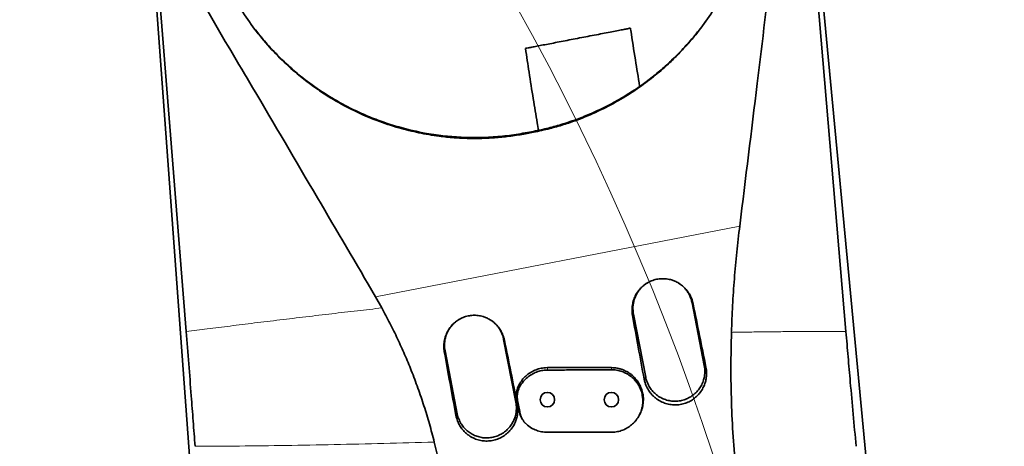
# Model space of a CAD drawing. Header units: millimetres. Extents: x 0 to 14900, y 0 to 10500.
# Tile 16 of 54: x 3570 to 4032, y 7211 to 7410. Entities that reach past the tile are written whole.
import ezdxf

# ---------------------------------------------------------------- set-up
doc = ezdxf.new("R2010")
doc.units = ezdxf.units.MM
doc.header["$LTSCALE"] = 25
doc.styles.add('SLDTEXTSTYLE0', font='TXT', dxfattribs={"width": 0.605})
doc.dimstyles.new('SLDDIMSTYLE0', dxfattribs={"dimtxt": 87.5, "dimasz": 87.5, "dimexe": 0, "dimexo": 0.0625, "dimgap": 21.875, "dimtad": 1, "dimdec": 0, "dimrnd": 1e-09, "dimzin": 12, "dimdsep": 46, "dimtxsty": 'SLDTEXTSTYLE0', "dimsah": 1, "dimcen": 0.09, "dimadec": 0, "dimazin": 3, "dimtfac": 1, "dimtofl": 0, "dimtmove": 0, "dimatfit": 3, "dimfxl": 1, "dimfrac": 2, "dimtolj": 1, "dimtzin": 12, "dimarcsym": 0})

# ---------------------------------------------------------------- blocks, each defined once
blk = doc.blocks.new('_D_4')
at = {"color": 7, "linetype": 'Continuous', "lineweight": 0}
for p, q in [((3834.77, 8686.72), (6504.77, 8686.72)), ((6467.27, 8686.72), (6467.27, 5572.45)), ((3865.67, 5572.45), (6504.77, 5572.45))]:
    blk.add_line(p, q, dxfattribs=at)
at = {"color": 7, "linetype": 'Continuous', "lineweight": 18}
for points in [[(6467.27, 8686.72), (6454.77, 8599.22), (6479.77, 8599.22)], [(6467.27, 5572.45), (6479.77, 5659.95), (6454.77, 5659.95)]]:
    blk.add_solid(points, dxfattribs=at)
at = {"color": 7, "linetype": 'Continuous', "lineweight": 18, "insert": (6354.47, 6995.9), "char_height": 87.5, "attachment_point": 1, "rotation": 90, "style": 'SLDTEXTSTYLE0'}
blk.add_mtext('3114', dxfattribs=at)

msp = doc.modelspace()

# ---------------------------------------------------------------- linework, layer by layer
at = {"color": 7, "linetype": 'Continuous', "lineweight": 35}
for p, q in [((3939.0821867, 7502.0155567), (3978.498426, 7084.449066)), ((3957.723647, 7264.3361961), (3937.7880333, 7499.3944008)), ((3685.5634466, 6719.8667526), (3630.1821089, 7476.1286725)), ((3631.6885682, 7473.3325408), (3648.4489175, 7264.3361961)), ((3808.3679427, 7357.1710684), (3811.2174026, 7357.7231395)), ((3811.3004547, 7358.1349382), (3808.4509948, 7357.5828671)), ((3740.183184, 7275.4055157), (3737.2240234, 7280.6925519)), ((3891.3404625, 7248.391865), (3885.6161926, 7277.8406805)), ((3858.1306315, 7272.4980286), (3863.8549014, 7243.0492131)), ((3802.994016, 7231.2190554), (3797.2697461, 7260.6678709)), ((3769.784185, 7255.325219), (3775.5084548, 7225.8764035)), ((3805.8351778, 7223.6025537), (3806.118156, 7223.136707))]:
    msp.add_line(p, q, dxfattribs=at)
at = {"color": 8, "linetype": 'Continuous', "lineweight": 18}
for p, q in [((3811.2174026, 7357.7231395), (3811.3004547, 7358.1349382)), ((3808.3679427, 7357.1710684), (3808.4509948, 7357.5828671)), ((3737.2240234, 7280.6925519), (3907.9362495, 7313.767342)), ((3886.1151416, 7277.3483976), (3885.6161926, 7277.8406805)), ((3857.6705105, 7271.8633274), (3858.1306315, 7272.4980286)), ((3797.6478653, 7260.2948035), (3797.2697461, 7260.6678709)), ((3769.4445704, 7254.8567471), (3769.784185, 7255.325219)), ((3817.7701662, 7246.3050148), (3817.7681648, 7247.449066)), ((3847.7697526, 7246.4528972), (3847.7681648, 7247.449066)), ((3892.0995704, 7247.6428989), (3891.3404625, 7248.391865)), ((3863.1351388, 7242.0563566), (3863.8549014, 7243.0492131)), ((3804.607898, 7238.1028364), (3804.2713577, 7238.9940027)), ((3803.6329086, 7230.5886985), (3802.994016, 7231.2190554)), ((3803.8007296, 7232.1069586), (3803.4529573, 7232.7226216)), ((3774.908584, 7225.0489283), (3775.5084548, 7225.8764035)), ((3804.9282286, 7226.2480398), (3804.5978113, 7226.8328585))]:
    msp.add_line(p, q, dxfattribs=at)
at = {"color": 7, "linetype": 'Continuous', "lineweight": 35, "flags": 128}
msp.add_lwpolyline([(3847.7679574, 7217.1890351), (3832.7679254, 7217.1773911), (3825.2679097, 7217.1711677), (3817.7678943, 7217.1646765)], dxfattribs=at)
at = {"color": 7, "linetype": 'Continuous', "lineweight": 35}
for centre in [(3817.7681648, 7232.449066), (3847.7681648, 7232.449066)]:
    msp.add_circle(centre, 3.4, dxfattribs=at)
at = {"color": 7, "linetype": 'Continuous', "lineweight": 18}
for centre, radius, start, end in [((3784.7681648, 6352.449066), 2334.27, 5.2453818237, 154.7931009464), ((2756.1113415, 6832.1130428), 1199.29, 4.6000701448, 55.4008189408)]:
    msp.add_arc(centre, radius, start, end, dxfattribs=at)
at = {"color": 7, "linetype": 'Continuous', "lineweight": 35}
for centre, major_axis, ratio, start_param, end_param in [((3871.322124, 7221.8213609), (-70.6006257, 363.2018766), 0.0685544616, 4.7702117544, 4.8525340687), ((3906.1243229, 7228.5641435), (-70.6015556, 363.201696), 0.1072743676, 1.4304732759, 1.5127981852), ((3782.8718736, 7204.6844895), (-70.6006257, 363.2018766), 0.0685544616, 4.7704399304, 4.8527660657), ((3817.91338, 7211.4736369), (-70.6015556, 363.201696), 0.1072743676, 1.4302405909, 1.5125693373)]:
    msp.add_ellipse(centre, major_axis=major_axis, ratio=ratio, start_param=start_param, end_param=end_param, dxfattribs=at)
for points, knots in [([(3927.2078807, 7500.7760177), (3927.4686666, 7497.4387226), (3927.9905085, 7490.7606752), (3927.9521826, 7480.6975261), (3927.1141812, 7468.8964992), (3925.3960851, 7455.4031915), (3921.5585192, 7425.3854875), (3915.8750313, 7378.1571724), (3910.6808354, 7336.0281152), (3907.9362495, 7313.767342)], [0, 0, 0, 0, 0.0534653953, 0.1069861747, 0.160451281, 0.2420457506, 0.3236487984, 0.6426195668, 1, 1, 1, 1]), ([(3737.2240234, 7280.6925519), (3728.13062, 7296.1458147), (3708.9141447, 7328.8021516), (3686.3782292, 7367.2720583), (3669.3420399, 7395.9403926), (3660.1343502, 7411.3078623), (3652.9497357, 7425.3264711), (3647.9831966, 7437.9624045), (3644.2423686, 7450.6271462), (3641.6137236, 7463.2044651), (3640.7591934, 7471.4827644), (3640.3319253, 7475.6219421)], [0, 0, 0, 0, 0.245007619, 0.5177580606, 0.6092259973, 0.7006854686, 0.7624805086, 0.8243962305, 0.886196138, 0.9430976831, 1, 1, 1, 1]), ([(3811.2174026, 7357.7231395), (3813.7866759, 7358.2670303), (3818.5167369, 7359.2683392), (3825.2873401, 7361.2220415), (3832.8665883, 7363.802204), (3841.5658601, 7367.4416506), (3851.0817991, 7372.3888088), (3859.7449893, 7377.8430111), (3867.5406426, 7383.6308449), (3873.9448467, 7389.1367635), (3879.3750014, 7394.4246528), (3884.8051634, 7400.2887031), (3890.6479289, 7407.5096128), (3896.6326245, 7416.280225), (3901.9228492, 7425.5935147), (3906.0730512, 7434.5585519), (3909.2579981, 7442.9988133), (3911.6388285, 7450.7818675), (3913.5707213, 7458.7246341), (3914.4293909, 7464.1007171), (3914.8603917, 7466.7991888)], [0, 0, 0, 0, 0.0486471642, 0.0895599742, 0.1304729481, 0.1969706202, 0.2641363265, 0.3292166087, 0.3868819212, 0.4445476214, 0.4863564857, 0.5281655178, 0.5937057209, 0.6598630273, 0.7269326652, 0.7946378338, 0.8455814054, 0.8969209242, 0.948260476, 1, 1, 1, 1]), ([(3671.4826459, 7419.6496132), (3673.3647745, 7416.5596947), (3677.1471335, 7410.3501397), (3683.8425772, 7401.612945), (3691.2976446, 7393.3354158), (3698.7794156, 7386.3728576), (3705.6485195, 7380.8775242), (3711.6351111, 7376.6376411), (3718.6982874, 7372.1785864), (3727.3857051, 7367.5116524), (3737.6558063, 7363.1000947), (3747.7522676, 7359.7580792), (3757.5083861, 7357.3640439), (3766.1564198, 7355.9109901), (3774.0079764, 7355.1066385), (3780.9532946, 7354.7730449), (3787.8619433, 7354.8103874), (3794.7121034, 7355.2156159), (3801.5666515, 7355.9611008), (3806.0963425, 7356.7669448), (3808.3679427, 7357.1710684)], [0, 0, 0, 0, 0.0684560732, 0.1375705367, 0.2076698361, 0.278465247, 0.3297765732, 0.372938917, 0.4161010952, 0.4862893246, 0.5572115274, 0.6245026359, 0.684169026, 0.7438349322, 0.7871441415, 0.8304530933, 0.8725902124, 0.9149757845, 0.9573611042, 1, 1, 1, 1]), ([(3891.8497764, 7409.527502), (3891.6943331, 7409.3016409), (3889.9559178, 7406.7757017), (3886.3109923, 7402.288123), (3880.8664817, 7396.1359521), (3875.3189384, 7390.6659381), (3869.7164848, 7385.7407348), (3862.5757339, 7380.1280758), (3854.6703447, 7374.8491804), (3845.9971005, 7370.0374308), (3838.8307599, 7366.6438285), (3831.8535414, 7363.8324962), (3825.1346789, 7361.5488946), (3818.2825077, 7359.6022659), (3813.6304265, 7358.6245982), (3811.3004547, 7358.1349382)], [0, 0, 0, 0, 0.0084732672, 0.0947615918, 0.1779919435, 0.261555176, 0.3341950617, 0.4070597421, 0.5401528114, 0.6249175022, 0.7104643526, 0.7824934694, 0.8547618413, 0.9272581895, 1, 1, 1, 1]), ([(3808.4509948, 7357.5828671), (3805.6206175, 7357.0902188), (3799.9466639, 7356.1026247), (3791.2952315, 7355.3398733), (3782.6629138, 7355.1163152), (3774.0817905, 7355.4746366), (3766.9145923, 7356.2436393), (3758.217889, 7357.6230623), (3749.6685513, 7359.5917941), (3740.1885143, 7362.6215555), (3732.4772846, 7365.6416465), (3725.8966697, 7368.7130855), (3718.661159, 7372.5592788), (3710.8678178, 7377.3543809), (3702.8539305, 7383.2781962), (3696.1084591, 7389.0622495), (3690.4542062, 7394.5481984), (3685.3679692, 7400.0498658), (3682.3473122, 7403.8862238), (3680.9845571, 7405.6169786)], [0, 0, 0, 0, 0.0595239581, 0.1193254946, 0.1799048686, 0.2386122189, 0.2975824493, 0.3296700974, 0.4218609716, 0.4800460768, 0.5373826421, 0.5949534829, 0.6320727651, 0.7092437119, 0.7869713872, 0.8416806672, 0.8965825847, 0.9533437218, 1, 1, 1, 1]), ([(3856.6293726, 7406.4492369), (3856.6390118, 7406.4510952), (3856.6680394, 7406.4566911), (3855.8532723, 7406.2996203), (3854.2361403, 7405.9878696), (3851.8850466, 7405.5346258), (3848.892652, 7404.957752), (3845.4937635, 7404.3025143), (3841.711302, 7403.5733314), (3837.8273891, 7402.8245907), (3833.8135414, 7402.0508012), (3829.8865977, 7401.293765), (3826.018016, 7400.5479798), (3822.3421217, 7399.839341), (3818.8889497, 7399.1736385), (3815.6240774, 7398.5442364), (3813.8204923, 7398.1965413), (3812.8742102, 7398.0141171)], [0, 0, 0, 0, 0.0385061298, 0.1159574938, 0.1905369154, 0.2675029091, 0.3382990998, 0.4114482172, 0.477491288, 0.5456592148, 0.6083946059, 0.6729996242, 0.734996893, 0.798703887, 0.8624269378, 0.9278199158, 1, 1, 1, 1]), ([(3861.0246009, 7379.3535023), (3860.3511557, 7383.4471729), (3858.929693, 7392.0878156), (3857.5015474, 7401.1167792), (3856.7839114, 7406.1057539), (3856.7324308, 7406.4636441)], [0, 0, 0, 0, 0.4552552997, 0.9609220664, 1, 1, 1, 1]), ([(3807.5001089, 7396.9788062), (3808.0481283, 7393.2496757), (3809.2014898, 7385.4013487), (3811.068362, 7373.7956309), (3812.576214, 7364.7509965), (3813.4466268, 7359.825871), (3813.653026, 7358.6579858)], [0, 0, 0, 0, 0.291762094, 0.6140424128, 0.9084786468, 1, 1, 1, 1]), ([(3812.8742102, 7398.0141171), (3812.0289705, 7397.8511718), (3810.3135756, 7397.5204779), (3808.6381021, 7397.1974802), (3807.6100002, 7396.9992827), (3807.5560794, 7396.9888879), (3807.530424, 7396.983942)], [0, 0, 0, 0, 0.254023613, 0.515535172, 0.7694916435, 1, 1, 1, 1]), ([(3907.9362495, 7313.767342), (3907.454612, 7309.6833677), (3906.4906825, 7301.5098693), (3905.3913037, 7289.102017), (3904.5395078, 7276.5940361), (3904.2229501, 7268.1891958), (3904.0645511, 7263.9835847)], [0, 0, 0, 0, 0.2491126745, 0.4985638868, 0.7490915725, 1, 1, 1, 1]), ([(3857.6705105, 7271.8633274), (3857.6074573, 7272.2733959), (3857.4809134, 7273.0963787), (3857.4224608, 7274.3557787), (3857.464405, 7275.6299706), (3857.6177745, 7276.8934965), (3857.8758904, 7278.1308382), (3858.2367833, 7279.3399738), (3858.7056345, 7280.5291067), (3859.2739407, 7281.667405), (3859.931215, 7282.7422975), (3860.6737962, 7283.7528398), (3861.5121316, 7284.7087509), (3862.7172183, 7285.8600962), (3864.0567557, 7286.8451091), (3865.4960638, 7287.6423445), (3866.617866, 7288.1418153), (3868.142332, 7288.669635), (3869.7146022, 7289.0010728), (3871.3033037, 7289.1296441), (3872.8856019, 7289.1253535), (3874.4543137, 7288.9256853), (3876.1476015, 7288.4921716), (3877.6822389, 7287.9308344), (3879.090993, 7287.1991741), (3880.6110353, 7286.1949897), (3881.8072026, 7285.182641), (3882.9064795, 7283.9907079), (3883.6621534, 7283.0211919), (3884.3372897, 7281.9875354), (3884.9292014, 7280.893611), (3885.431158, 7279.7398983), (3885.8384774, 7278.5545849), (3886.0242699, 7277.7445754), (3886.1151416, 7277.3483976)], [0, 0, 0, 0, 0.0274673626, 0.0551253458, 0.083384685, 0.1118518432, 0.1393227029, 0.1669862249, 0.1952619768, 0.2237520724, 0.2509471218, 0.2783379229, 0.3063551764, 0.3345933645, 0.3879080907, 0.4149923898, 0.4424973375, 0.4683548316, 0.5207184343, 0.5472844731, 0.5728548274, 0.6245330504, 0.6506905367, 0.6878657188, 0.7320365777, 0.7551761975, 0.8083069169, 0.8352546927, 0.8625718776, 0.8897225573, 0.9170575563, 0.9449716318, 0.9730854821, 1, 1, 1, 1]), ([(3864.8806503, 7287.2875197), (3864.6124469, 7287.1296215), (3863.8301947, 7286.6690896), (3862.6053058, 7285.711949), (3861.4879976, 7284.597903), (3860.6907416, 7283.6097598), (3859.9780142, 7282.5949762), (3859.2001484, 7281.2214894), (3858.5817736, 7279.663105), (3858.2029547, 7278.2631003), (3857.9912043, 7277.1076636), (3857.8784636, 7275.9263871), (3857.8511546, 7274.3792892), (3858.0203857, 7273.2401331), (3858.1306315, 7272.4980286)], [0, 0, 0, 0, 0.053816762, 0.1569640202, 0.2678547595, 0.3260416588, 0.3764052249, 0.482272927, 0.5982859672, 0.6653778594, 0.7329390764, 0.8012267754, 0.8705089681, 1, 1, 1, 1]), ([(3885.6161926, 7277.8406805), (3885.5471297, 7278.1597645), (3885.338913, 7279.1217664), (3884.9002599, 7280.3689691), (3884.2279307, 7281.8054039), (3883.421526, 7283.1565207), (3882.4403302, 7284.3929644), (3881.4844444, 7285.3690124), (3880.6426497, 7286.1012043), (3879.754573, 7286.7644451), (3879.1357557, 7287.1301763), (3878.8533573, 7287.2970784)], [0, 0, 0, 0, 0.0816924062, 0.2462932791, 0.3293189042, 0.4785252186, 0.6389334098, 0.7231020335, 0.8201820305, 0.9179397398, 1, 1, 1, 1]), ([(3764.7391841, 7212.5904047), (3764.0016465, 7215.4331372), (3762.5252961, 7221.1235165), (3759.9495522, 7229.5420992), (3757.1171687, 7237.8645303), (3754.0858111, 7245.8722765), (3750.8890202, 7253.5747945), (3747.5441124, 7260.974821), (3743.9951731, 7268.2717172), (3741.4543815, 7273.0265809), (3740.1831827, 7275.4055156)], [0, 0, 0, 0, 0.1292414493, 0.2587063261, 0.3879465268, 0.5173987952, 0.6376520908, 0.7580670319, 0.8789570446, 1, 1, 1, 1]), ([(3769.4445704, 7254.8567471), (3769.3820654, 7255.2633153), (3769.2566217, 7256.0792728), (3769.1986915, 7257.3279236), (3769.2402987, 7258.5912419), (3769.3923816, 7259.8440111), (3769.6483279, 7261.0708455), (3770.0061936, 7262.2697392), (3770.4711143, 7263.4488007), (3771.0346422, 7264.5774234), (3771.6863681, 7265.6431436), (3772.4226511, 7266.6450291), (3773.2538693, 7267.5927473), (3774.4487097, 7268.7342134), (3775.776837, 7269.7107639), (3777.2038641, 7270.5011452), (3778.3161082, 7270.9963319), (3779.8276187, 7271.5196375), (3781.3865463, 7271.8482415), (3782.9617836, 7271.9757108), (3784.5307131, 7271.9714462), (3786.0861929, 7271.7734495), (3787.7651905, 7271.3435752), (3789.2868676, 7270.7869562), (3790.6837152, 7270.0614501), (3792.1908708, 7269.0657336), (3793.3768699, 7268.0619437), (3794.4667788, 7266.8801112), (3795.2160024, 7265.9188216), (3795.8853656, 7264.8939481), (3796.4722065, 7263.809333), (3796.9698567, 7262.6654483), (3797.3736249, 7261.4903877), (3797.5578016, 7260.6874467), (3797.6478653, 7260.2948035)], [0, 0, 0, 0, 0.0274671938, 0.0551249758, 0.0833840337, 0.1118508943, 0.1393230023, 0.1669878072, 0.195264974, 0.2237565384, 0.2509505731, 0.2783403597, 0.3063565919, 0.3345937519, 0.3879060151, 0.4149890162, 0.4424925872, 0.4683504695, 0.5207147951, 0.5472811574, 0.5728532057, 0.6245348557, 0.6506940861, 0.6878713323, 0.7320446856, 0.755185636, 0.8083170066, 0.8352651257, 0.8625826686, 0.8897333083, 0.9170682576, 0.9449822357, 0.9730959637, 1, 1, 1, 1]), ([(3776.5394345, 7270.1139208), (3776.3907806, 7270.0314803), (3775.8917156, 7269.754709), (3774.7883474, 7268.9739168), (3773.603976, 7267.9283437), (3772.5713295, 7266.7394989), (3771.8724538, 7265.7838183), (3771.0541274, 7264.4385474), (3770.4076555, 7262.9943485), (3769.951833, 7261.4868102), (3769.7066901, 7260.3318173), (3769.5590384, 7259.1660356), (3769.5112684, 7257.979651), (3769.5610014, 7256.6913434), (3769.704925, 7255.8103755), (3769.784185, 7255.325219)], [0, 0, 0, 0, 0.0293874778, 0.0986604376, 0.2332756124, 0.3014193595, 0.3706788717, 0.4377735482, 0.5735072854, 0.6427939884, 0.7098957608, 0.7774676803, 0.8457662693, 0.9150621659, 1, 1, 1, 1]), ([(3797.2697461, 7260.6678709), (3797.1861758, 7261.0467276), (3796.9335424, 7262.1920132), (3796.3665879, 7263.670641), (3795.6323441, 7265.0628054), (3794.9941837, 7266.0562626), (3794.2789756, 7266.988105), (3793.4801573, 7267.8677515), (3792.3208209, 7268.9318021), (3791.3147596, 7269.6926728), (3790.5656936, 7270.0926906), (3790.5032818, 7270.1260199)], [0, 0, 0, 0, 0.0970470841, 0.2933738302, 0.3935895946, 0.4906749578, 0.5884405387, 0.6872573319, 0.7875167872, 0.9822959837, 1, 1, 1, 1]), ([(3648.4489175, 7264.3361961), (3648.8484925, 7259.3232318), (3649.6478178, 7249.2951036), (3650.7321621, 7235.309497), (3651.715697, 7222.4093049), (3652.301953, 7214.5429865), (3652.5949836, 7210.6111348)], [0, 0, 0, 0, 0.279976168, 0.5600751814, 0.7801107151, 1, 1, 1, 1]), ([(3904.0645511, 7263.9835847), (3903.9445546, 7258.544931), (3903.70456, 7247.6675563), (3904.0008287, 7231.352374), (3904.7417264, 7215.0845212), (3905.6731335, 7204.3257064), (3906.1394969, 7198.9386773)], [0, 0, 0, 0, 0.2510277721, 0.5020586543, 0.7506765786, 1, 1, 1, 1]), ([(3962.5036144, 7210.6111348), (3962.0407577, 7215.6162755), (3961.1148667, 7225.6284771), (3959.86388, 7239.611294), (3958.7321209, 7252.5188156), (3958.059725, 7260.3980067), (3957.723647, 7264.3361961)], [0, 0, 0, 0, 0.2800001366, 0.56010769, 0.7801323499, 1, 1, 1, 1]), ([(3804.2713577, 7238.9940027), (3804.6764218, 7239.7333006), (3805.4865445, 7241.2118864), (3807.1475382, 7243.1374499), (3809.0887424, 7244.7677368), (3811.2774878, 7246.0531494), (3813.6496099, 7246.9396201), (3815.8419333, 7247.3870921), (3817.2250524, 7247.4315921), (3817.7681648, 7247.449066)], [0, 0, 0, 0, 0.1506059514, 0.3012098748, 0.4518373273, 0.6024635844, 0.7526730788, 0.9028815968, 1, 1, 1, 1]), ([(3817.7681648, 7247.449066), (3820.4286157, 7247.449066), (3825.7495174, 7247.449066), (3835.7494227, 7247.449066), (3843.0891184, 7247.449066), (3847.7681648, 7247.449066)], [0, 0, 0, 0, 0.2660557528, 0.5321115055, 1, 1, 1, 1]), ([(3847.7681648, 7247.449066), (3848.2324641, 7247.4366938), (3849.1651492, 7247.4118404), (3850.5665124, 7247.2069885), (3851.9637744, 7246.8751942), (3853.2720831, 7246.4244629), (3854.4765941, 7245.8850485), (3855.5766643, 7245.2771527), (3856.633054, 7244.5716354), (3857.9510069, 7243.5193218), (3859.1321736, 7242.3031222), (3860.1467198, 7240.9529535), (3860.8213356, 7239.8755809), (3861.4004048, 7238.7488299), (3861.8812348, 7237.5828699), (3862.2663138, 7236.3672867), (3862.5241972, 7235.2208875), (3862.7306831, 7233.8225656), (3862.811891, 7232.1310745), (3862.6150685, 7229.9326118), (3862.1448598, 7228.0178569), (3861.5303126, 7226.4504208), (3861.0680649, 7225.450269), (3860.6987254, 7224.883966), (3860.563742, 7224.6769979)], [0, 0, 0, 0, 0.0438566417, 0.0880992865, 0.1335702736, 0.1794688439, 0.2187317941, 0.2582689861, 0.2982298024, 0.3387690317, 0.4176969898, 0.4577593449, 0.4984050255, 0.5377862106, 0.5774435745, 0.6175292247, 0.6582018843, 0.6883687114, 0.751052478, 0.8176841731, 0.8962954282, 0.936198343, 0.9766822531, 1, 1, 1, 1]), ([(3892.0995704, 7247.6428989), (3892.169695, 7247.2393938), (3892.3104272, 7246.4296033), (3892.3942069, 7245.1872976), (3892.3802665, 7243.9280896), (3892.2670106, 7242.7781805), (3892.0352847, 7241.4431689), (3891.5950041, 7239.8289859), (3890.8954461, 7238.1956207), (3890.117903, 7236.8422054), (3889.4136481, 7235.8239307), (3888.6174468, 7234.858169), (3887.4576838, 7233.673607), (3886.1534366, 7232.6415848), (3884.7377355, 7231.7861558), (3883.2547574, 7231.0536144), (3881.683291, 7230.5112532), (3880.0633214, 7230.1713695), (3878.4193015, 7229.9701634), (3876.7551929, 7229.9775704), (3875.1120605, 7230.1925748), (3873.4924218, 7230.5465265), (3871.9229565, 7231.1042553), (3870.442553, 7231.8513078), (3869.3800798, 7232.5059774), (3868.3803642, 7233.2455697), (3867.4498881, 7234.0618695), (3866.5821983, 7234.9630149), (3865.7964966, 7235.9317927), (3864.862658, 7237.3046439), (3864.1035401, 7238.7907727), (3863.5835295, 7240.2418077), (3863.3100203, 7241.2055311), (3863.1934986, 7241.7724268), (3863.1351388, 7242.0563566)], [0, 0, 0, 0, 0.0264206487, 0.0530233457, 0.080202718, 0.1075823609, 0.1274398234, 0.1675329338, 0.2151551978, 0.2415006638, 0.2680315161, 0.2948497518, 0.3220613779, 0.3747634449, 0.4014417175, 0.4285567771, 0.481253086, 0.5079996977, 0.5351354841, 0.5878972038, 0.614677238, 0.6418467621, 0.6946556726, 0.7214601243, 0.7486543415, 0.7750117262, 0.8015531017, 0.8283792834, 0.8555954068, 0.8819000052, 0.9353973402, 0.9626522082, 0.9812943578, 1, 1, 1, 1]), ([(3863.8549014, 7243.0492131), (3864.0380146, 7242.2942483), (3864.3150797, 7241.1519258), (3864.9392695, 7239.7040199), (3865.4923687, 7238.6538469), (3866.1306305, 7237.660789), (3866.8454352, 7236.7288372), (3867.6446018, 7235.8507574), (3868.5137846, 7235.0459333), (3869.4442021, 7234.319822), (3870.4271454, 7233.6770603), (3871.4717753, 7233.1131149), (3872.558211, 7232.6411244), (3873.6766078, 7232.2640237), (3874.8169458, 7231.982548), (3875.989613, 7231.7962377), (3877.5575271, 7231.6821669), (3879.1375042, 7231.7670891), (3880.6874603, 7232.0482246), (3881.8339193, 7232.3594304), (3882.9431008, 7232.7635715), (3884.0092953, 7233.2565113), (3885.0414362, 7233.8434006), (3886.0175161, 7234.5146527), (3886.9301299, 7235.2630332), (3887.7730687, 7236.0807699), (3888.5525641, 7236.9762338), (3889.4818726, 7238.2473687), (3890.2469641, 7239.6319962), (3890.8293846, 7241.0953695), (3891.4001599, 7242.9787551), (3891.644681, 7244.9608664), (3891.5634776, 7247.0249264), (3891.4196765, 7247.906334), (3891.3404625, 7248.391865)], [0, 0, 0, 0, 0.0528901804, 0.0800270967, 0.1073636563, 0.133835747, 0.1604932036, 0.1874371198, 0.2147741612, 0.2412433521, 0.2678976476, 0.2948385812, 0.3221717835, 0.3486443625, 0.375301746, 0.4022460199, 0.4295827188, 0.4824970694, 0.5096472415, 0.5369974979, 0.563470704, 0.5901293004, 0.6170744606, 0.6444125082, 0.6708815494, 0.6975354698, 0.7244761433, 0.7518089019, 0.8049046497, 0.8318550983, 0.8591986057, 0.9391125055, 0.9664596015, 1, 1, 1, 1]), ([(3804.607898, 7238.1028364), (3805.0076926, 7238.8225232), (3805.8073017, 7240.2619328), (3807.441331, 7242.129979), (3809.3447318, 7243.7078622), (3811.4921689, 7244.9539677), (3813.8238456, 7245.8153325), (3815.9476123, 7246.2409364), (3817.2726948, 7246.2875244), (3817.7701662, 7246.3050148)], [0, 0, 0, 0, 0.1510627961, 0.3021331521, 0.4531398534, 0.6041542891, 0.7563380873, 0.9085228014, 1, 1, 1, 1]), ([(3817.7701662, 7246.3050148), (3820.4320425, 7246.3186486), (3825.755795, 7246.3459161), (3835.7556548, 7246.395693), (3843.0936442, 7246.4306323), (3847.7697526, 7246.4528972)], [0, 0, 0, 0, 0.26619154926, 0.53238309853, 1, 1, 1, 1]), ([(3847.7697526, 7246.4528972), (3848.1779454, 7246.4451638), (3848.9971568, 7246.4296434), (3850.2284031, 7246.2757785), (3851.4574526, 7246.0235132), (3852.6575622, 7245.6655955), (3853.8148733, 7245.2115967), (3854.9276813, 7244.6636626), (3856.0027409, 7244.014807), (3857.3441281, 7243.0384114), (3858.5513844, 7241.898732), (3859.5973978, 7240.6238454), (3860.5269072, 7239.2684305), (3861.2784659, 7237.8035087), (3861.8359196, 7236.2659929), (3862.2601705, 7234.6882392), (3862.4831279, 7233.0633041), (3862.5007335, 7231.4316402), (3862.380609, 7229.8018947), (3862.0553268, 7228.1903546), (3861.5329153, 7226.6375198), (3860.879687, 7225.1290457), (3860.03714, 7223.7057641), (3859.0266942, 7222.4022301), (3858.1844212, 7221.4881458), (3857.2704063, 7220.6495826), (3856.2927376, 7219.8924201), (3855.2437785, 7219.2127307), (3854.1441012, 7218.6266731), (3853.0042617, 7218.1374122), (3851.8301172, 7217.7447387), (3850.6124162, 7217.451592), (3849.2538783, 7217.2363063), (3848.2997277, 7217.2059522), (3847.7679574, 7217.1890351)], [0, 0, 0, 0, 0.02655313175, 0.05329007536, 0.08060704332, 0.10812504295, 0.13467856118, 0.16141833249, 0.18875008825, 0.21628708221, 0.26928330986, 0.29618962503, 0.32349609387, 0.37612566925, 0.40274645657, 0.42982106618, 0.48233877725, 0.50890006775, 0.53590743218, 0.58857830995, 0.61530846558, 0.6424226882, 0.69544710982, 0.72235722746, 0.74965652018, 0.77622967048, 0.80298818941, 0.83003391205, 0.85747323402, 0.88397805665, 0.91066687, 0.93793851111, 0.96541169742, 1, 1, 1, 1]), ([(3803.4529573, 7232.7226216), (3803.4286315, 7232.8564929), (3803.3554604, 7233.2591727), (3803.2971515, 7233.803357), (3803.2703563, 7234.3492877), (3803.2672405, 7234.7591394), (3803.2808207, 7235.1682959), (3803.311307, 7235.5775996), (3803.3727131, 7236.1070936), (3803.4869219, 7236.7553173), (3803.6843267, 7237.5155001), (3803.9394173, 7238.267364), (3804.1603916, 7238.7510909), (3804.2713577, 7238.9940027)], [0, 0, 0, 0, 0.0634450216, 0.1908402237, 0.2548196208, 0.3183179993, 0.3819221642, 0.4456868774, 0.5096663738, 0.6304453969, 0.7522529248, 0.8755895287, 1, 1, 1, 1]), ([(3803.8007296, 7232.1069586), (3803.7766534, 7232.2411706), (3803.7284563, 7232.5098434), (3803.6781228, 7232.9172165), (3803.6441606, 7233.327471), (3803.6285615, 7233.7334786), (3803.6304563, 7234.2656101), (3803.6652918, 7234.7917155), (3803.7468458, 7235.4228318), (3803.8613993, 7236.0287434), (3804.0524157, 7236.7334807), (3804.2955698, 7237.4299226), (3804.5035027, 7237.8779158), (3804.607898, 7238.1028364)], [0, 0, 0, 0, 0.0664430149, 0.133009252, 0.1999511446, 0.2670192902, 0.3309542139, 0.4592390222, 0.5236181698, 0.641040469, 0.7594183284, 0.8792130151, 1, 1, 1, 1]), ([(3803.6329086, 7230.5886985), (3803.7055993, 7230.1673163), (3803.8515366, 7229.3213295), (3803.93031, 7228.0217726), (3803.9009827, 7226.7036699), (3803.7649152, 7225.5174787), (3803.5057453, 7224.1735349), (3803.0388435, 7222.5794958), (3802.3139943, 7220.9718636), (3801.5172984, 7219.6439907), (3800.7999088, 7218.6478091), (3799.9925869, 7217.7053902), (3799.1106137, 7216.8382575), (3798.1630799, 7216.0525571), (3797.159604, 7215.352615), (3796.0893527, 7214.7330339), (3794.9725992, 7214.207455), (3793.8192888, 7213.7795751), (3792.6398499, 7213.4504942), (3791.4238514, 7213.2192262), (3789.7899772, 7213.0504162), (3788.1398196, 7213.0889544), (3786.5143069, 7213.3329213), (3784.9148979, 7213.7143434), (3783.3691479, 7214.296811), (3781.9153551, 7215.0651973), (3780.9599373, 7215.6791454), (3779.8932913, 7216.482247), (3778.6750436, 7217.59233), (3777.5545317, 7218.9387988), (3776.4844369, 7220.5763132), (3775.7629522, 7222.065363), (3775.2022165, 7223.6973669), (3775.0108941, 7224.578005), (3774.908584, 7225.0489283)], [0, 0, 0, 0, 0.0278127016, 0.0558380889, 0.0845411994, 0.1134805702, 0.1333560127, 0.173486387, 0.2211553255, 0.2474939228, 0.2740179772, 0.3008291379, 0.3280337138, 0.3542859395, 0.3807214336, 0.407441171, 0.4345493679, 0.4608265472, 0.4872871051, 0.5140314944, 0.541164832, 0.5939339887, 0.6207178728, 0.6478917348, 0.7006962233, 0.7274984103, 0.7546902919, 0.774423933, 0.8142618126, 0.8615673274, 0.8878812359, 0.9413975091, 0.9686621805, 1, 1, 1, 1]), ([(3775.5084548, 7225.8764035), (3775.6013455, 7225.4582201), (3775.7879196, 7224.6182849), (3776.2173574, 7223.3849209), (3776.7604535, 7222.1771441), (3777.5886299, 7220.7289855), (3778.5749303, 7219.4325167), (3779.6783193, 7218.3087142), (3780.579845, 7217.5353665), (3781.5374133, 7216.8450201), (3782.5443765, 7216.2400613), (3783.6098877, 7215.71606), (3784.7137958, 7215.2859031), (3786.2235312, 7214.8397916), (3787.784692, 7214.5856076), (3789.3581608, 7214.5314511), (3790.5371316, 7214.5906798), (3791.7013994, 7214.7469556), (3792.8608956, 7215.0036123), (3794.3614929, 7215.4724879), (3795.8002796, 7216.1308478), (3797.1391538, 7216.9606565), (3798.0915663, 7217.6705436), (3798.9752279, 7218.4531705), (3799.786361, 7219.302599), (3800.5313043, 7220.2269848), (3801.1933264, 7221.2092646), (3801.7679276, 7222.2401701), (3802.2524548, 7223.310027), (3802.6492351, 7224.4291078), (3803.14792, 7226.3324495), (3803.317728, 7228.3227856), (3803.1702195, 7230.2047986), (3803.0478093, 7230.9094118), (3802.994016, 7231.2190554)], [0, 0, 0, 0, 0.0292171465, 0.0586836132, 0.0889467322, 0.1194873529, 0.1723903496, 0.199534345, 0.2268782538, 0.2533532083, 0.2800136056, 0.306960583, 0.3343006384, 0.3607694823, 0.4143162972, 0.4416488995, 0.4681253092, 0.4947866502, 0.5217349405, 0.5490760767, 0.6019880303, 0.6291369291, 0.6564859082, 0.6829563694, 0.7096120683, 0.7365543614, 0.7638891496, 0.7903597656, 0.8170151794, 0.8439574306, 0.8712918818, 0.9512106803, 0.9785594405, 1, 1, 1, 1]), ([(3804.5978113, 7226.8328585), (3804.5023679, 7227.323872), (3804.3114812, 7228.3058989), (3803.9298129, 7230.2694121), (3803.6436967, 7231.7413522), (3803.4529573, 7232.7226216)], [0, 0, 0, 0, 0.25000918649, 0.50001837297, 1, 1, 1, 1]), ([(3804.9282286, 7226.2480398), (3804.8334762, 7226.7397946), (3804.6439714, 7227.7233041), (3804.2680012, 7229.6762507), (3803.9870948, 7231.1375023), (3803.8007296, 7232.1069586)], [0, 0, 0, 0, 0.2518093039, 0.5036186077, 1, 1, 1, 1]), ([(3805.8381355, 7223.6004188), (3805.783147, 7223.6931852), (3805.5960116, 7224.0088849), (3805.3142277, 7224.5714972), (3805.0150821, 7225.2977652), (3804.768257, 7226.0525379), (3804.6547906, 7226.5720003), (3804.5978113, 7226.8328585)], [0, 0, 0, 0, 0.0929664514, 0.3163804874, 0.541701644, 0.7698565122, 1, 1, 1, 1]), ([(3807.9214237, 7220.943868), (3807.8215018, 7221.0363402), (3807.6214778, 7221.2214511), (3807.3361086, 7221.5155626), (3807.061891, 7221.821647), (3806.8036955, 7222.136443), (3806.481414, 7222.5645513), (3806.1883126, 7223.0092004), (3805.8688287, 7223.5667359), (3805.5913847, 7224.1239927), (3805.3153444, 7224.8073692), (3805.0865081, 7225.516009), (3804.981135, 7226.0033518), (3804.9282286, 7226.2480398)], [0, 0, 0, 0, 0.0659043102, 0.1319273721, 0.1983125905, 0.2648196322, 0.3289724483, 0.4576938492, 0.5222921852, 0.6400274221, 0.7587271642, 0.8788602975, 1, 1, 1, 1]), ([(3860.3564001, 7224.2798594), (3860.3851767, 7224.3272311), (3860.4634377, 7224.4560637), (3860.5409641, 7224.5836869), (3860.589984, 7224.664383)], [0, 0, 0, 0, 0.3677002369, 1, 1, 1, 1]), ([(3817.7678943, 7217.1646765), (3816.8244874, 7217.2154579), (3815.0662335, 7217.3101008), (3812.5654512, 7218.0475211), (3810.1419459, 7219.1619448), (3808.7040793, 7220.315803), (3807.9214237, 7220.943868)], [0, 0, 0, 0, 0.2621748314, 0.4886225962, 0.7216484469, 1, 1, 1, 1]), ([(3771.3777038, 7172.588016), (3771.0753891, 7175.929426), (3770.4698837, 7182.6219268), (3768.9570312, 7192.6425165), (3767.095125, 7202.6534819), (3765.5250944, 7209.2755792), (3764.7391836, 7212.5904047)], [0, 0, 0, 0, 0.2483443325, 0.4974081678, 0.7484174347, 1, 1, 1, 1])]:
    msp.add_open_spline(points, degree=3, knots=knots, dxfattribs=at)
at = {"color": 8, "linetype": 'Continuous', "lineweight": 18}
for points, knots in [([(3648.4489175, 7264.3361961), (3651.7333026, 7264.7580211), (3658.4985597, 7265.6269066), (3669.1648168, 7266.9690247), (3680.5070194, 7268.3740357), (3692.3589689, 7269.8169427), (3704.4741377, 7271.2673486), (3716.5868143, 7272.6933569), (3728.4575675, 7274.0704026), (3736.3430326, 7274.9682648), (3740.183184, 7275.4055157)], [0, 0, 0, 0, 0.1151378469, 0.2371637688, 0.3650103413, 0.4964198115, 0.6279488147, 0.757290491, 0.8818026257, 1, 1, 1, 1]), ([(3904.0645511, 7263.9835847), (3906.3733527, 7264.0233508), (3911.1313556, 7264.1053012), (3918.2377133, 7264.2045539), (3925.4578408, 7264.2856966), (3932.6241684, 7264.3440972), (3939.5473491, 7264.376868), (3946.0791339, 7264.3852054), (3952.1259305, 7264.3727802), (3955.8987163, 7264.348123), (3957.723647, 7264.3361961)], [0, 0, 0, 0, 0.1173085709, 0.2417507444, 0.3718068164, 0.5043863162, 0.6365369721, 0.7646830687, 0.8861750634, 1, 1, 1, 1]), ([(3652.5949836, 7210.6111348), (3659.4796467, 7210.6473912), (3673.3428215, 7210.7203983), (3695.1627153, 7210.9935665), (3717.7590558, 7211.3919496), (3740.9254642, 7211.9122931), (3756.8309043, 7212.3652112), (3764.7391841, 7212.5904047)], [0, 0, 0, 0, 0.1978687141, 0.398434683, 0.600097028, 0.8011658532, 1, 1, 1, 1])]:
    msp.add_open_spline(points, degree=3, knots=knots, dxfattribs=at)

# ---------------------------------------------------------------- dimensions: what is measured, and where the dimension line sits
at = {"color": 7, "linetype": 'Continuous', "lineweight": 18}
dim = msp.add_linear_dim(base=(6467.2681648, 5572.449066), p1=(3784.7681648, 8686.719066), p2=(3815.6683384, 5572.449066), angle=90, dimstyle='SLDDIMSTYLE0', dxfattribs=at)
dim.commit()
dim.dimension.update_dxf_attribs({"geometry": '_D_4', "text_midpoint": (6467.2681648, 7129.584066), "dimtype": 160})

doc.saveas('drawing.dxf')
